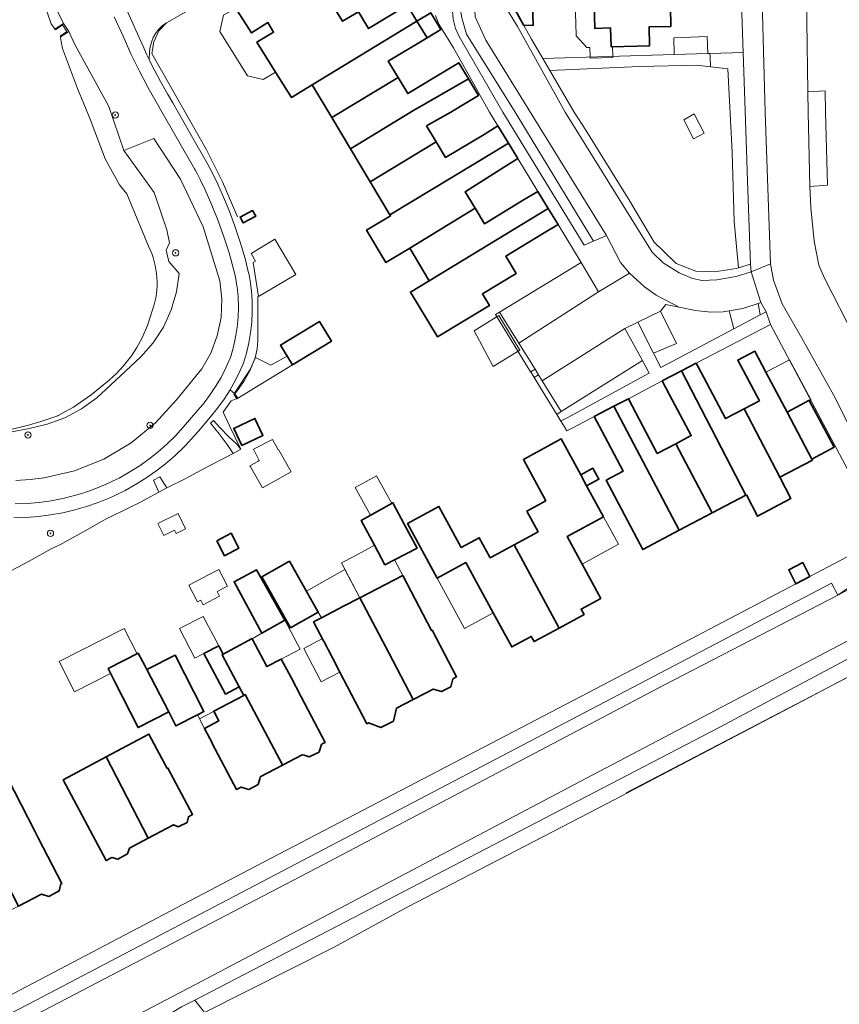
# Model space of a CAD drawing. Extents: x 147051 to 149075, y 463071 to 465537.
# Tile 72 of 229: x 147735 to 147840, y 463885 to 464012. Entities that reach past the tile are written whole.
import ezdxf

# ---------------------------------------------------------------- set-up
doc = ezdxf.new("R2010")
doc.units = 0
doc.header["$LTSCALE"] = 0.5
doc.layers.get('0').update_dxf_attribs({"linetype": 'CONTINUOUS'})
for name, color, linetype, lineweight in [('B-PV-GR-BEPLANTING_CULTUUR_HEESTERS-GV', 252, 'CONTINUOUS', 18), ('B-PV-GR-BOOM-S', 252, 'CONTINUOUS', 25), ('B-PV-GR-GRAS-GV', 252, 'CONTINUOUS', 13), ('B-PV-GR-GROENVOORZIENING-GV', 252, 'CONTINUOUS', 18), ('B-PV-IE-TERREINAFSCHEIDING_KUNSTMATIG_HEKWERK-G', 252, 'CONTINUOUS', 18), ('B-PV-IE-TERREINAFSCHEIDING_KUNSTMATIG_MUUR-G', 252, 'CONTINUOUS', 18), ('B-PV-OG-BEBOUWING-GV', 6, 'CONTINUOUS', 35), ('B-PV-OG-BEBOUWING_LUIFEL-GV', 6, 'CONTINUOUS', 18), ('B-PV-OG-TERREIN_BEGROEID-GV', 252, 'CONTINUOUS', 18), ('B-PV-OG-TERREIN_ERF-GV', 252, 'CONTINUOUS', 18), ('B-PV-OG-WATER_SLOOT-GV', 252, 'CONTINUOUS', 18), ('B-PV-VH-GESLOTENVERHARDING_ASFALT-GV', 252, 'CONTINUOUS', 18), ('B-PV-VH-GESLOTENVERHARDING_BETON-GV', 252, 'CONTINUOUS', 18), ('B-PV-VH-ONVERHARD_ZAND-GV', 252, 'CONTINUOUS', 18), ('B-PV-VH-OPENVERHARDING-GV', 252, 'CONTINUOUS', 18), ('B-PV-VH-OPENVERHARDING_BETONSTRAATSTEEN-GV', 252, 'CONTINUOUS', 18), ('B-PV-VH-OPENVERHARDING_TEGEL-GV', 252, 'CONTINUOUS', 18)]:
    doc.layers.add(name, color=color, linetype=linetype, lineweight=lineweight)
doc.styles.add('NLCS-ISO', font='NLCS-ISO.ttf')

# ---------------------------------------------------------------- blocks, each defined once
blk = doc.blocks.new('SGR-BOOM_GBKN-SO')
at = {"linetype": 'ByBlock', "lineweight": 18}
h = blk.add_hatch(color=0, dxfattribs=at)
h.dxf.hatch_style = 1
edge = h.paths.add_edge_path()
edge.add_arc((0, 0), 0.25, 0, 360)
at = {"color": 0, "linetype": 'ByBlock', "lineweight": 18}
for radius in [2, 0.25]:
    blk.add_circle((0, 0), radius, dxfattribs=at)
at = {"color": 0, "linetype": 'ByBlock', "lineweight": 18, "style": 'NLCS-ISO'}
blk.add_attdef('SOORT', (2.5, 0), '', height=1.5, dxfattribs=at)

msp = doc.modelspace()

# ---------------------------------------------------------------- linework, layer by layer
at = {"layer": 'B-PV-GR-BEPLANTING_CULTUUR_HEESTERS-GV', "flags": 128}
for points in [[(147823.557, 464007.164), (147823.541, 464007.565), (147823.271, 464007.557), (147818.971, 464007.43), (147802.074, 464006.929), (147802.975, 464005.385), (147814.482, 464005.903), (147821.91, 464006.064), (147823.61, 464005.851)], [(147823.541, 464007.565), (147823.557, 464007.164), (147823.61, 464005.851), (147825.847, 464005.571), (147826.405, 463994.899), (147826.666, 463985.988), (147827.203, 463980.013), (147828.76, 463980.489), (147828.351, 463992.412), (147828.298, 463993.951), (147827.825, 464007.692)], [(147817.181, 463974.467), (147819.262, 463970.305), (147816.306, 463969.069), (147817.247, 463967.214), (147826.63, 463972.171), (147826.014, 463974.479), (147825.256, 463974.353), (147823.681, 463974.336), (147821.682, 463974.545), (147819.584, 463974.981), (147817.86, 463975.289)], [(147830.757, 463974.352), (147830.087, 463975.556), (147829.761, 463975.445), (147830.018, 463973.961)], [(147804.395, 463960.322), (147804.44, 463960.346), (147805.197, 463960.757), (147815.744, 463966.471), (147814.876, 463968.126), (147804.445, 463961.548), (147803.865, 463961.188)]]:
    msp.add_lwpolyline(points, close=True, dxfattribs=at)
at = {"layer": 'B-PV-GR-GRAS-GV', "flags": 128}
msp.add_lwpolyline([(147893.903, 463954.949), (147886.179, 463950.975), (147860.906, 463937.799), (147833.865, 463923.52), (147810.347, 463911.186), (147784.649, 463897.844), (147775.202, 463892.671), (147758.622, 463884.308), (147759.259, 463883.487), (147765.894, 463876.685), (147771.754, 463869.391), (147814.303, 463813.515), (147815.95, 463814.378), (147900.712, 463858.791), (147950.344, 463884.796), (147967.98, 463894.037), (147948.334, 463928.77), (147947.706, 463928.444), (147932.143, 463920.35), (147922.412, 463915.105), (147921.179, 463917.274), (147907.354, 463941.59), (147898.443, 463957.285)], close=True, dxfattribs=at)
at = {"layer": 'B-PV-GR-GROENVOORZIENING-GV', "flags": 128}
for points in [[(147739.174, 464014.104), (147740.474, 464011.418), (147741.165, 464010.387), (147741.992, 464008.628), (147744.56, 464003.962), (147746.329, 464000.759), (147748.259, 463995.089), (147752.098, 463996.625), (147755.535, 463991.389), (147758.42, 463985.29), (147760.588, 463978.341), (147760.845, 463976.017), (147760.735, 463973.638), (147760.249, 463971.291), (147759.404, 463969.065), (147758.245, 463967.035), (147754.995, 463963.047), (147752.33, 463960.081), (147749.193, 463957.508), (147745.678, 463955.433), (147741.91, 463953.93), (147738.025, 463953.03), (147736.202, 463952.798), (147734.365, 463952.683)], [(147734.3, 463949.669), (147735.844, 463949.727), (147737.382, 463949.866), (147738.911, 463950.084), (147740.426, 463950.38), (147741.925, 463950.755), (147742.984, 463951.079), (147743.21, 463951.135), (147743.602, 463951.28), (147744.853, 463951.735), (147745.004, 463951.799), (147745.072, 463951.824), (147745.178, 463951.872), (147746.275, 463952.337), (147746.89, 463952.64), (147747.627, 463953.003), (147748.947, 463953.741), (147750.226, 463954.549), (147751.461, 463955.423), (147752.647, 463956.361), (147753.783, 463957.36), (147754.864, 463958.418), (147756.173, 463959.881), (147756.435, 463960.174), (147758.025, 463962.02), (147758.432, 463962.512), (147759.265, 463963.608), (147760.033, 463964.752), (147760.734, 463965.937), (147761.364, 463967.162), (147761.922, 463968.421), (147761.98, 463968.6), (147762.332, 463969.846), (147762.607, 463971.111), (147762.804, 463972.391), (147762.921, 463973.681), (147762.958, 463974.975), (147762.915, 463976.269), (147762.793, 463977.558), (147762.774, 463977.675), (147762.591, 463978.837), (147762.343, 463979.838), (147761.763, 463981.929), (147761.107, 463983.998), (147760.375, 463986.04), (147759.568, 463988.055), (147758.688, 463990.038), (147758.089, 463991.278), (147757.645, 463992.146), (147757.404, 463992.618), (147757.343, 463992.724), (147752.967, 464000.363), (147752.743, 464000.753), (147751.379, 464003.125), (147750.249, 464005.273), (147749.161, 464007.526), (147748.138, 464009.804), (147747.019, 464012.261)]]:
    msp.add_lwpolyline(points, dxfattribs=at)
msp.add_lwpolyline([(147739.396, 464010.696), (147740.474, 464011.418), (147739.174, 464014.104), (147739.095, 464014.249), (147738.042, 464013.846), (147738.887, 464011.366), (147739.452, 464010.612)], close=True, dxfattribs=at)
at = {"layer": 'B-PV-IE-TERREINAFSCHEIDING_KUNSTMATIG_HEKWERK-G', "flags": 128}
for points in [[(147753.708, 464011.516), (147752.723, 464010.49), (147752.096, 464009.053), (147751.821, 464007.537)], [(147751.821, 464007.537), (147753.972, 464003.777), (147756.7, 463999.054), (147758.82, 463995.276), (147760.916, 463991.052)], [(147760.916, 463991.052), (147762.846, 463986.548)], [(147765.466, 463976.344), (147765.463, 463974.764), (147765.469, 463970.654), (147765.371, 463969.591), (147765.132, 463968.438), (147764.416, 463966.761), (147763.678, 463965.408), (147763.11, 463964.616), (147762.518, 463963.803)], [(147763.294, 463956.692), (147761.813, 463959.707), (147760.999, 463961.463), (147762.054, 463962.912), (147762.904, 463963.253), (147762.518, 463963.803)], [(147753.772, 463951.726), (147756.199, 463952.952), (147758.482, 463954.179), (147762.275, 463956.164)], [(147762.275, 463956.164), (147763.294, 463956.692)], [(147894.278, 463955.129), (147890.51, 463953.153), (147863.875, 463939.233), (147843.498, 463928.566), (147812.792, 463912.533)], [(147750.292, 463949.879), (147752.719, 463951.182)], [(147752.719, 463951.182), (147753.772, 463951.726)], [(147747.876, 463948.681), (147748.899, 463949.174), (147750.292, 463949.879)], [(147740.018, 463944.417), (147741.648, 463945.299)], [(147732.338, 463940.338), (147735.996, 463942.279), (147738.915, 463943.886), (147740.018, 463944.417)]]:
    msp.add_lwpolyline(points, dxfattribs=at)
at = {"layer": 'B-PV-IE-TERREINAFSCHEIDING_KUNSTMATIG_MUUR-G', "flags": 128}
msp.add_lwpolyline([(147787.866, 464031.083), (147782.296, 464027.898), (147774.244, 464023.287), (147769.431, 464020.56), (147762.585, 464016.609), (147753.708, 464011.516)], dxfattribs=at)
msp.add_lwpolyline([(147757.688, 463922.555), (147758.6, 463920.834)], close=True, dxfattribs=at)
at = {"layer": 'B-PV-OG-BEBOUWING-GV', "flags": 128}
for points in [[(147784.663, 464013.756), (147779.69, 464010.754), (147778.38, 464012.924), (147776.358, 464011.703), (147774.505, 464014.723), (147772.898, 464013.734), (147772.266, 464014.738), (147773.391, 464015.49), (147770.465, 464020.311), (147761.667, 464014.933), (147764.633, 464010.192), (147766.723, 464011.537), (147767.474, 464010.292), (147765.345, 464009.027), (147767.75, 464005.167), (147769.775, 464001.916), (147772.427, 464003.537), (147785.888, 464011.726)], [(147808.629, 464015.582), (147808.753, 464010.782), (147810.792, 464010.835), (147810.854, 464008.416), (147815.793, 464008.544), (147815.73, 464010.963), (147818.54, 464011.036), (147818.474, 464013.572), (147824.512, 464013.727), (147826.456, 464013.777), (147826.397, 464016.041)], [(147799.644, 464011.155), (147800.842, 464011.193), (147800.703, 464015.546), (147797.632, 464015.506), (147797.66, 464014.918), (147798.095, 464013.948)], [(147788.982, 464010.632), (147787.67, 464012.803), (147785.888, 464011.726), (147787.2, 464009.555)], [(147772.427, 464003.537), (147774.965, 463999.327), (147783.489, 464004.458), (147782.226, 464006.551), (147787.2, 464009.555), (147785.888, 464011.726)], [(147774.965, 463999.327), (147777.355, 463995.324), (147785.362, 464000.206), (147792.52, 464004.293), (147791.272, 464006.362), (147789.79, 464005.467), (147784.726, 464002.409), (147783.489, 464004.458)], [(147787.14, 463998.245), (147790.238, 464000), (147792.328, 464001.262), (147793.81, 464002.157), (147792.52, 464004.293), (147785.362, 464000.206), (147777.355, 463995.324), (147779.886, 463991.085), (147788.365, 463996.21)], [(147797.651, 463996.049), (147796.299, 463998.263), (147794.535, 463997.159), (147789.571, 463994.207), (147788.365, 463996.21), (147779.886, 463991.085), (147782.435, 463986.814), (147795.896, 463994.984)], [(147784.981, 463982.551), (147793.374, 463987.682), (147792.101, 463989.793), (147797.141, 463992.995), (147798.871, 463994.051), (147797.651, 463996.049), (147795.896, 463994.984), (147782.435, 463986.814), (147782.515, 463986.68), (147779.435, 463984.841), (147781.901, 463980.712)], [(147801.441, 463989.84), (147799.697, 463988.806), (147794.582, 463985.679), (147793.374, 463987.682), (147784.981, 463982.551), (147787.482, 463978.361), (147802.774, 463987.656)], [(147764.784, 463987.393), (147763.189, 463986.542), (147763.587, 463985.797), (147765.182, 463986.648)], [(147802.249, 463984.499), (147804.05, 463985.566), (147802.774, 463987.656), (147787.482, 463978.361), (147785.071, 463976.905), (147788.545, 463971.155), (147795.221, 463975.189), (147794.326, 463976.669), (147798.649, 463979.281), (147797.302, 463981.51)], [(147769.903, 463967.549), (147774.904, 463970.602), (147773.364, 463973.126), (147768.362, 463970.074)], [(147832.542, 463953.119), (147836.707, 463955.319), (147836.64, 463955.446), (147833.455, 463961.475), (147830.75, 463966.595), (147829.311, 463969.32), (147827.131, 463968.169), (147829.898, 463962.932), (147827.952, 463961.904)], [(147832.542, 463953.119), (147827.952, 463961.904), (147825.552, 463960.636), (147822.715, 463966.009), (147821.79, 463967.761), (147819.877, 463966.761), (147828.179, 463950.814), (147828.236, 463950.844), (147829.642, 463948.086), (147833.936, 463950.354)], [(147823.829, 463948.516), (147828.179, 463950.814), (147819.877, 463966.761), (147817.429, 463965.481), (147818.364, 463963.711), (147821.136, 463958.464), (147819.15, 463957.415)], [(147819.613, 463946.289), (147823.829, 463948.516), (147819.15, 463957.415), (147816.783, 463956.164), (147814.035, 463961.366), (147813.067, 463963.199), (147811.213, 463962.229)], [(147836.243, 463962.948), (147833.455, 463961.475), (147836.64, 463955.446), (147839.497, 463956.955), (147836.312, 463962.984)], [(147808.677, 463960.903), (147809.655, 463959.052), (147812.394, 463953.867), (147810.21, 463952.714), (147814.914, 463943.807), (147819.613, 463946.289), (147811.213, 463962.229)], [(147763.407, 463957.184), (147766.123, 463958.477), (147765.083, 463960.661), (147762.367, 463959.369)], [(147798.407, 463944.438), (147804.163, 463933.723), (147807.38, 463935.469), (147807.002, 463936.166), (147809.522, 463937.533), (147807.114, 463941.95), (147805.19, 463945.479), (147809.389, 463947.768), (147809.865, 463948.027), (147807.708, 463952.001), (147806.94, 463953.417), (147804.44, 463958.023), (147803.964, 463957.764), (147799.579, 463955.384), (147802.46, 463950.075), (147800.033, 463948.758), (147801.474, 463946.102)], [(147806.94, 463953.417), (147807.708, 463952.001), (147809.277, 463952.852), (147808.508, 463954.268)], [(147784.313, 463946.968), (147782.813, 463949.819), (147778.757, 463947.567), (147780.469, 463944.357), (147781.797, 463941.866), (147783.022, 463942.503), (147785.919, 463944.008)], [(147784.684, 463947.169), (147788.5, 463940.138), (147792.2, 463942.146), (147795.703, 463935.691), (147798.086, 463931.298), (147800.58, 463932.651), (147800.946, 463931.978), (147804.163, 463933.723), (147798.407, 463944.438), (147795.311, 463942.758), (147793.913, 463945.335), (147791.585, 463944.072), (147788.717, 463949.358)], [(147760.177, 463944.929), (147761.182, 463943.02), (147763.031, 463943.994), (147762.026, 463945.903)], [(147773.221, 463935.773), (147769.523, 463942.303), (147765.962, 463940.287), (147769.661, 463933.756)], [(147768.92, 463934.726), (147765.283, 463941.227), (147762.413, 463939.684), (147765.976, 463933.057)], [(147836.378, 463940.337), (147835.471, 463942.128), (147833.667, 463941.214), (147834.588, 463939.398)], [(147782.274, 463930.528), (147785.413, 463924.537), (147786.927, 463925.329), (147787.977, 463925.878), (147789.067, 463925.571), (147790.245, 463926.151), (147790.495, 463927.195), (147790.996, 463927.457), (147787.862, 463933.45), (147787.776, 463933.405), (147784.077, 463940.484), (147778.562, 463937.614)], [(147773.979, 463931.933), (147775.035, 463929.913), (147776.011, 463928.047), (147779.471, 463921.429), (147779.696, 463921.547), (147781.273, 463920.931), (147782.87, 463921.767), (147783.264, 463923.413), (147785.413, 463924.537), (147782.274, 463930.528), (147778.562, 463937.614), (147776.475, 463936.523), (147773.738, 463935.092), (147772.63, 463934.513), (147773.91, 463932.065)], [(147764.731, 463932.363), (147761.007, 463930.371), (147760.96, 463930.346), (147760.86, 463930.293), (147763.074, 463926.153), (147763.651, 463925.074), (147763.851, 463925.18), (147768.637, 463916.129), (147768.645, 463916.114), (147771.158, 463917.451), (147771.407, 463917.371), (147771.928, 463917.201), (147772.059, 463917.158), (147772.778, 463917.514), (147773.335, 463917.789), (147773.348, 463917.832), (147773.648, 463918.778), (147773.74, 463918.826), (147774.132, 463919.034), (147771.036, 463924.89), (147769.689, 463927.437), (147768.467, 463929.748), (147766.628, 463928.776), (147764.736, 463932.354)], [(147761.313, 463925.219), (147763.074, 463926.153), (147760.86, 463930.293), (147760.96, 463930.346), (147761.007, 463930.371), (147760.584, 463931.169), (147760.435, 463931.452), (147758.527, 463930.47)], [(147750.105, 463930.505), (147746.218, 463928.524), (147747.083, 463926.826), (147750.084, 463920.943), (147754.017, 463922.948), (147751.185, 463928.386), (147750.97, 463928.808)], [(147757.688, 463922.555), (147758.535, 463922.988), (147754.834, 463930.247), (147751.185, 463928.386), (147754.017, 463922.948), (147754.933, 463921.151)], [(147768.645, 463916.114), (147768.637, 463916.129), (147763.851, 463925.18), (147763.651, 463925.074), (147759.807, 463923.041), (147760.455, 463921.819), (147758.6, 463920.834), (147759.626, 463918.9), (147759.591, 463918.881), (147762.721, 463912.98), (147763.303, 463913.29), (147763.986, 463913.074), (147764.287, 463912.979), (147765.485, 463913.627), (147765.702, 463914.345), (147765.776, 463914.588)], [(147756.373, 463908.745), (147756.549, 463909.481), (147757.085, 463909.766), (147753.911, 463915.732), (147753.814, 463915.68), (147751.465, 463920.094), (147745.978, 463917.171), (147751.366, 463906.724), (147752.979, 463907.582), (147754.619, 463908.454), (147755.238, 463908.188)], [(147751.366, 463906.724), (147745.978, 463917.171), (147740.46, 463914.231), (147745.952, 463903.843), (147746.694, 463904.237), (147747.452, 463904.021), (147748.732, 463904.702), (147748.982, 463905.451), (147749.527, 463905.74)], [(147737.651, 463899.52), (147738.588, 463899.24), (147739.951, 463899.937), (147740.166, 463900.835), (147740.294, 463900.901), (147737.3, 463906.699), (147736.817, 463907.635), (147733.329, 463914.389), (147727.514, 463911.387), (147727.758, 463910.913), (147729.18, 463908.159), (147729.975, 463906.62), (147730.103, 463906.371), (147730.28, 463906.462), (147734.688, 463898.006), (147736.598, 463898.969)]]:
    msp.add_lwpolyline(points, close=True, dxfattribs=at)
at = {"layer": 'B-PV-OG-BEBOUWING_LUIFEL-GV', "flags": 128}
for points in [[(147806.199, 464015.519), (147806.343, 464009.967), (147806.346, 464009.842), (147807.739, 464008.335), (147808.114, 464008.345), (147808.146, 464007.109), (147808.15, 464006.953), (147811.085, 464007.028), (147811.081, 464007.196), (147811.049, 464008.421), (147810.854, 464008.416), (147810.792, 464010.835), (147808.753, 464010.782), (147808.629, 464015.582), (147808.618, 464016.017), (147806.188, 464015.954)], [(147761.053, 464012.5), (147760.563, 464010.397), (147764.126, 464004.678), (147766.164, 464004.224), (147767.75, 464005.167), (147765.345, 464009.027), (147767.474, 464010.292), (147766.723, 464011.537), (147764.633, 464010.192), (147762.639, 464013.379)], [(147818.971, 464007.43), (147823.271, 464007.557), (147823.194, 464009.723), (147818.894, 464009.569)], [(147765.555, 463976.322), (147770.347, 463979.158), (147767.645, 463983.682), (147764.595, 463981.861), (147765.176, 463980.889), (147764.845, 463980.691)], [(147793.262, 463971.931), (147795.678, 463967.344), (147799.101, 463969.452), (147796.404, 463973.896)], [(147769.226, 463968.658), (147767.124, 463967.519), (147765.179, 463968.508), (147764.479, 463966.97), (147762.395, 463963.782), (147762.758, 463963.187), (147769.903, 463967.549)], [(147836.312, 463962.984), (147836.495, 463963.081), (147833.79, 463968.201), (147830.75, 463966.595), (147833.455, 463961.475)], [(147769.733, 463953.816), (147768.122, 463956.649), (147768.076, 463956.623), (147767.355, 463957.959), (147764.891, 463956.723), (147765.637, 463955.236), (147765.476, 463955.145), (147764.446, 463954.559), (147764.509, 463954.443), (147766.055, 463951.725)], [(147777.976, 463951.774), (147779.945, 463948.227), (147782.679, 463949.745), (147780.72, 463953.297)], [(147752.621, 463947.165), (147753.387, 463945.618), (147754.742, 463946.289), (147754.946, 463945.878), (147756.176, 463946.487), (147755.206, 463948.445)], [(147811.311, 463944.227), (147811.786, 463944.485), (147809.865, 463948.027), (147809.389, 463947.768), (147805.19, 463945.479), (147807.114, 463941.95)], [(147781.797, 463941.866), (147780.469, 463944.357), (147777.949, 463943.014), (147776.217, 463942.09), (147778.562, 463937.614), (147784.077, 463940.484), (147783.022, 463942.503)], [(147758.117, 463937.317), (147758.424, 463936.73), (147760.538, 463937.835), (147760.231, 463938.422), (147761.56, 463939.117), (147760.446, 463941.249), (147759.117, 463940.554), (147756.6, 463939.239), (147757.714, 463937.107)], [(147771.696, 463938.467), (147773.221, 463935.773), (147773.631, 463935.048), (147778.562, 463937.614), (147776.646, 463941.27)], [(147792.002, 463933.683), (147795.703, 463935.691), (147792.2, 463942.146), (147788.5, 463940.138)], [(147758.363, 463930.385), (147758.527, 463930.47), (147760.435, 463931.452), (147758.438, 463935.224), (147755.407, 463933.663), (147757.361, 463929.869)], [(147764.736, 463932.354), (147766.628, 463928.776), (147768.467, 463929.748), (147770.878, 463931.022), (147768.92, 463934.726), (147765.976, 463933.057)], [(147746.218, 463928.524), (147749.938, 463930.42), (147748.28, 463933.673), (147739.932, 463929.419), (147741.922, 463925.513), (147746.55, 463927.872)], [(147775.035, 463929.913), (147773.75, 463932.371), (147771.354, 463931.118), (147773.615, 463926.794), (147776.011, 463928.047)], [(147759.672, 463922.971), (147757.944, 463922.071), (147758.6, 463920.834), (147760.455, 463921.819), (147759.807, 463923.041)]]:
    msp.add_lwpolyline(points, close=True, dxfattribs=at)
at = {"layer": 'B-PV-OG-TERREIN_BEGROEID-GV', "flags": 128}
for points in [[(147731.666, 463958.533), (147736.073, 463959.376), (147738.403, 463959.904), (147740.674, 463960.746), (147742.821, 463961.889), (147744.788, 463963.301), (147746.528, 463964.939), (147750.434, 463968.576), (147752.007, 463970.368), (147753.326, 463972.4), (147754.34, 463974.615), (147755.018, 463976.941), (147755.348, 463979.304), (147754.018, 463980.82), (147753.682, 463982.287), (147754.117, 463983.214), (147753.752, 463984.905), (147752.155, 463989.693), (147748.259, 463995.089), (147746.329, 464000.759), (147744.56, 464003.962), (147741.992, 464008.628), (147741.165, 464010.387), (147740.998, 464010.276), (147740.106, 464009.699), (147740.126, 464009.572), (147740.344, 464008.206), (147742.279, 464003.058), (147743.934, 463999.132), (147745.841, 463994.009), (147747.666, 463990.69), (147748.614, 463989.524), (147751.404, 463982.814)], [(147734.365, 463952.683), (147736.202, 463952.798), (147738.025, 463953.03), (147741.91, 463953.93), (147745.678, 463955.433), (147749.193, 463957.508), (147752.33, 463960.081), (147754.995, 463963.047), (147758.245, 463967.035), (147759.404, 463969.065), (147760.249, 463971.291), (147760.735, 463973.638), (147760.845, 463976.017), (147760.588, 463978.341), (147758.42, 463985.29), (147755.535, 463991.389), (147752.098, 463996.625), (147748.259, 463995.089), (147752.155, 463989.693), (147753.752, 463984.905), (147754.117, 463983.214), (147753.682, 463982.287), (147754.018, 463980.82), (147755.348, 463979.304), (147755.018, 463976.941), (147754.34, 463974.615), (147753.326, 463972.4), (147752.007, 463970.368), (147750.434, 463968.576), (147746.528, 463964.939), (147744.788, 463963.301), (147742.821, 463961.889), (147740.674, 463960.746), (147738.403, 463959.904), (147736.073, 463959.376), (147731.666, 463958.533)], [(147751.942, 463974.603), (147751.94, 463974.6), (147751.297, 463972.594), (147750.606, 463971.036), (147749.922, 463969.797), (147749.212, 463968.712), (147748.197, 463967.412), (147747.294, 463966.455), (147746.368, 463965.584), (147744.048, 463963.679), (147741.763, 463962.125), (147739.824, 463961.019), (147739.754, 463960.989)], [(147732.338, 463940.338), (147735.996, 463942.279), (147738.915, 463943.886), (147740.018, 463944.417), (147741.648, 463945.299), (147743.351, 463946.267), (147745.985, 463947.773), (147747.876, 463948.681), (147748.899, 463949.174), (147750.292, 463949.879), (147752.719, 463951.182), (147752.052, 463952.736), (147752.881, 463953.178), (147753.772, 463951.726), (147756.199, 463952.952), (147758.482, 463954.179), (147762.275, 463956.164), (147761.505, 463957.322), (147760.502, 463958.671), (147759.375, 463960.062), (147759.784, 463960.386), (147760.594, 463959.489), (147761.718, 463958.311), (147762.722, 463957.381), (147763.294, 463956.692), (147761.813, 463959.707), (147760.999, 463961.463), (147762.054, 463962.912), (147762.904, 463963.253), (147762.518, 463963.803), (147761.884, 463964.323), (147761.121, 463963.123), (147760.291, 463961.968), (147759.398, 463960.861), (147757.784, 463958.988), (147756.113, 463957.148), (147755.91, 463956.941), (147754.781, 463955.861), (147753.598, 463954.839), (147752.365, 463953.879), (147751.084, 463952.984), (147749.759, 463952.156), (147748.394, 463951.396), (147746.991, 463950.707), (147746.428, 463950.457), (147744.958, 463949.867), (147743.46, 463949.351), (147741.938, 463948.911), (147740.396, 463948.549), (147738.838, 463948.265), (147737.267, 463948.06), (147735.688, 463947.935), (147734.105, 463947.89)]]:
    msp.add_lwpolyline(points, dxfattribs=at)
for points in [[(147821.91, 464006.064), (147814.482, 464005.903), (147802.975, 464005.385), (147806.117, 464000), (147807.589, 463997.697), (147813.247, 463988.591), (147816.397, 463983.324), (147817.567, 463982.143), (147819.21, 463980.56), (147821.73, 463979.572), (147824.13, 463979.511), (147826.907, 463979.922), (147827.203, 463980.013), (147826.666, 463985.988), (147826.405, 463994.899), (147825.847, 464005.571), (147823.61, 464005.851)], [(147820.209, 463999.025), (147821.534, 463999.786), (147822.787, 463997.302), (147821.432, 463996.601)], [(147893.903, 463954.949), (147895.385, 463956.1), (147896.05, 463957.473), (147896.274, 463959.061), (147824.732, 463920.961), (147757.349, 463885.908), (147758.622, 463884.308), (147775.202, 463892.671), (147784.649, 463897.844), (147810.347, 463911.186), (147833.865, 463923.52), (147860.906, 463937.799), (147886.179, 463950.975)]]:
    msp.add_lwpolyline(points, close=True, dxfattribs=at)
at = {"layer": 'B-PV-OG-TERREIN_BEGROEID-GV'}
for points in [[(147751.404, 463982.814, -0.1985158), (147751.942, 463974.603)], [(147739.754, 463960.989, -0.0437964), (147731.446, 463958.785)]]:
    msp.add_lwpolyline(points, format="xyb", dxfattribs=at)
at = {"layer": 'B-PV-OG-TERREIN_ERF-GV', "flags": 128}
for points in [[(147800.703, 464015.546), (147800.842, 464011.193), (147799.644, 464011.155), (147800.622, 464009.417), (147802.074, 464006.929), (147818.971, 464007.43), (147823.271, 464007.557), (147823.541, 464007.565), (147827.825, 464007.692), (147826.772, 464038.202)], [(147762.585, 464016.609), (147753.708, 464011.516), (147753.22, 464011.163), (147753.127, 464011.081), (147752.693, 464010.636), (147752.32, 464010.138), (147752.013, 464009.597), (147751.779, 464009.022), (147751.62, 464008.421), (147751.54, 464007.804), (147751.479, 464006.792), (147751.832, 464006.046), (147752.943, 464003.977), (147753.868, 464002.368), (147754.523, 464001.229), (147757.459, 463996.092), (147758.959, 463993.467), (147759.565, 463992.339), (147760.308, 463990.753), (147760.928, 463989.388), (147761.763, 463987.385), (147762.524, 463985.353), (147763.209, 463983.293), (147763.818, 463981.21), (147764.196, 463979.715), (147764.35, 463979.106), (147764.479, 463978.363), (147764.648, 463977.033), (147764.684, 463976.493), (147764.737, 463975.694), (147764.746, 463974.353), (147764.675, 463973.014), (147764.524, 463971.681), (147764.295, 463970.359), (147763.986, 463969.054), (147763.601, 463967.769), (147763.202, 463966.842), (147762.579, 463965.564), (147761.884, 463964.323), (147762.518, 463963.803), (147762.904, 463963.253), (147762.054, 463962.912), (147760.999, 463961.463), (147761.813, 463959.707), (147763.294, 463956.692), (147762.275, 463956.164), (147758.482, 463954.179), (147756.199, 463952.952), (147753.772, 463951.726), (147752.719, 463951.182), (147750.292, 463949.879), (147748.899, 463949.174), (147747.876, 463948.681), (147745.985, 463947.773), (147743.351, 463946.267), (147741.648, 463945.299), (147740.018, 463944.417), (147738.915, 463943.886), (147735.996, 463942.279), (147732.338, 463940.338)], [(147818.474, 464013.572), (147818.54, 464011.036), (147815.73, 464010.963), (147815.793, 464008.544), (147810.854, 464008.416), (147810.792, 464010.835), (147808.753, 464010.782), (147808.629, 464015.582)], [(147844.485, 463948.026), (147831.324, 463972.749), (147821.79, 463967.761), (147822.715, 463966.009), (147825.552, 463960.636), (147827.952, 463961.904), (147829.898, 463962.932), (147827.131, 463968.169), (147829.311, 463969.32), (147830.75, 463966.595), (147833.455, 463961.475), (147836.243, 463962.948), (147836.312, 463962.984), (147839.497, 463956.955), (147836.64, 463955.446), (147836.707, 463955.319), (147832.542, 463953.119), (147833.936, 463950.354), (147829.642, 463948.086), (147828.236, 463950.844), (147828.179, 463950.814), (147823.829, 463948.516), (147819.613, 463946.289), (147814.914, 463943.807), (147810.21, 463952.714), (147812.394, 463953.867), (147809.655, 463959.052), (147808.677, 463960.903), (147805.835, 463959.416), (147805.168, 463959.06), (147804.841, 463959.594), (147804.395, 463960.322), (147803.865, 463961.188), (147800.964, 463965.921), (147800.517, 463966.65), (147800.508, 463966.665), (147795.992, 463974.034), (147796.529, 463974.316), (147807.01, 463980.716), (147804.05, 463985.566), (147802.249, 463984.499), (147797.302, 463981.51), (147798.649, 463979.281), (147794.326, 463976.669), (147795.221, 463975.189), (147788.545, 463971.155), (147785.071, 463976.905), (147787.482, 463978.361), (147784.981, 463982.551), (147781.901, 463980.712), (147779.435, 463984.841), (147782.515, 463986.68), (147782.435, 463986.814), (147779.886, 463991.085), (147777.355, 463995.324), (147774.965, 463999.327), (147772.427, 464003.537), (147769.775, 464001.916), (147767.75, 464005.167), (147765.345, 464009.027), (147767.474, 464010.292), (147766.723, 464011.537), (147764.633, 464010.192), (147761.667, 464014.933)], [(147774.505, 464014.723), (147776.358, 464011.703), (147778.38, 464012.924), (147779.69, 464010.754), (147784.663, 464013.756), (147785.888, 464011.726), (147787.67, 464012.803), (147788.982, 464010.632), (147787.2, 464009.555), (147782.226, 464006.551), (147783.489, 464004.458), (147784.726, 464002.409), (147789.79, 464005.467), (147791.272, 464006.362), (147792.52, 464004.293), (147793.81, 464002.157), (147792.328, 464001.262), (147790.238, 464000), (147787.14, 463998.245), (147788.365, 463996.21), (147789.571, 463994.207), (147794.535, 463997.159), (147796.299, 463998.263), (147795.239, 464000), (147790.59, 464008.278), (147788.733, 464011.329), (147788.28, 464012.429)], [(147730.681, 463885.023), (147764.291, 463902.644), (147799.355, 463920.933), (147819.23, 463931.341), (147834.588, 463939.398), (147833.667, 463941.214), (147835.471, 463942.128), (147836.378, 463940.337), (147843.466, 463944.055)], [(147729.408, 463763.314), (147761.565, 463780.147), (147774.168, 463786.26), (147778.938, 463789.32), (147817.087, 463809.051), (147813.814, 463813.259), (147814.303, 463813.515), (147771.754, 463869.391), (147765.894, 463876.685), (147759.259, 463883.487), (147758.622, 463884.308), (147757.349, 463885.908), (147755.658, 463885.029), (147753.326, 463883.639), (147742.249, 463877.99), (147691.646, 463851.573)]]:
    msp.add_lwpolyline(points, dxfattribs=at)
for points in [[(147793.374, 463987.682), (147794.582, 463985.679), (147799.697, 463988.806), (147801.441, 463989.84), (147798.871, 463994.051), (147797.141, 463992.995), (147792.101, 463989.793)], [(147764.784, 463987.393), (147765.182, 463986.648), (147763.587, 463985.797), (147763.189, 463986.542)], [(147769.903, 463967.549), (147768.362, 463970.074), (147773.364, 463973.126), (147774.904, 463970.602)], [(147816.783, 463956.164), (147819.15, 463957.415), (147821.136, 463958.464), (147818.364, 463963.711), (147817.429, 463965.481), (147813.067, 463963.199), (147814.035, 463961.366)], [(147763.407, 463957.184), (147762.367, 463959.369), (147765.083, 463960.661), (147766.123, 463958.477)], [(147784.684, 463947.169), (147788.717, 463949.358), (147791.585, 463944.072), (147793.913, 463945.335), (147795.311, 463942.758), (147798.407, 463944.438), (147801.474, 463946.102), (147800.033, 463948.758), (147802.46, 463950.075), (147799.579, 463955.384), (147803.964, 463957.764), (147804.44, 463958.023), (147806.94, 463953.417), (147808.508, 463954.268), (147809.277, 463952.852), (147807.708, 463952.001), (147809.865, 463948.027), (147809.389, 463947.768), (147805.19, 463945.479), (147807.114, 463941.95), (147809.522, 463937.533), (147807.002, 463936.166), (147807.38, 463935.469), (147804.163, 463933.723), (147800.946, 463931.978), (147800.58, 463932.651), (147798.086, 463931.298), (147795.703, 463935.691), (147792.2, 463942.146), (147788.5, 463940.138)], [(147780.469, 463944.357), (147778.757, 463947.567), (147782.813, 463949.819), (147784.313, 463946.968), (147785.919, 463944.008), (147783.022, 463942.503), (147781.797, 463941.866)], [(147773.221, 463935.773), (147769.661, 463933.756), (147765.962, 463940.287), (147769.523, 463942.303)], [(147765.976, 463933.057), (147762.413, 463939.684), (147765.283, 463941.227), (147768.92, 463934.726)], [(147773.979, 463931.933), (147773.91, 463932.065), (147772.63, 463934.513), (147773.738, 463935.092), (147776.475, 463936.523), (147778.562, 463937.614), (147784.077, 463940.484), (147787.776, 463933.405), (147787.862, 463933.45), (147790.996, 463927.457), (147790.495, 463927.195), (147790.245, 463926.151), (147789.067, 463925.571), (147787.977, 463925.878), (147786.927, 463925.329), (147785.413, 463924.537), (147783.264, 463923.413), (147782.87, 463921.767), (147781.273, 463920.931), (147779.696, 463921.547), (147779.471, 463921.429), (147776.011, 463928.047), (147775.035, 463929.913)], [(147766.628, 463928.776), (147768.467, 463929.748), (147769.689, 463927.437), (147771.036, 463924.89), (147774.132, 463919.034), (147773.74, 463918.826), (147773.648, 463918.778), (147773.348, 463917.832), (147773.335, 463917.789), (147772.778, 463917.514), (147772.059, 463917.158), (147771.928, 463917.201), (147771.407, 463917.371), (147771.158, 463917.451), (147768.645, 463916.114), (147765.776, 463914.588), (147765.702, 463914.345), (147765.485, 463913.627), (147764.287, 463912.979), (147763.986, 463913.074), (147763.303, 463913.29), (147762.721, 463912.98), (147759.591, 463918.881), (147759.626, 463918.9), (147758.6, 463920.834), (147760.455, 463921.819), (147759.807, 463923.041), (147763.651, 463925.074), (147763.074, 463926.153), (147761.313, 463925.219), (147758.527, 463930.47), (147760.435, 463931.452), (147760.584, 463931.169), (147761.007, 463930.371), (147764.731, 463932.363), (147764.736, 463932.354)], [(147754.017, 463922.948), (147750.084, 463920.943), (147747.083, 463926.826), (147746.218, 463928.524), (147750.105, 463930.505), (147750.97, 463928.808), (147751.185, 463928.386), (147754.834, 463930.247), (147758.535, 463922.988), (147757.688, 463922.555), (147754.933, 463921.151)], [(147751.366, 463906.724), (147749.527, 463905.74), (147748.982, 463905.451), (147748.732, 463904.702), (147747.452, 463904.021), (147746.694, 463904.237), (147745.952, 463903.843), (147740.46, 463914.231), (147745.978, 463917.171), (147751.465, 463920.094), (147753.814, 463915.68), (147753.911, 463915.732), (147757.085, 463909.766), (147756.549, 463909.481), (147756.373, 463908.745), (147755.238, 463908.188), (147754.619, 463908.454), (147752.979, 463907.582)], [(147734.688, 463898.006), (147732.945, 463897.106), (147732.557, 463895.487), (147730.96, 463894.652), (147729.383, 463895.267), (147728.738, 463894.934), (147725.744, 463900.733), (147725.771, 463900.747), (147724.261, 463903.67), (147729.975, 463906.62), (147729.18, 463908.159), (147727.449, 463907.266), (147726.027, 463910.02), (147727.758, 463910.913), (147727.514, 463911.387), (147733.329, 463914.389), (147736.817, 463907.635), (147737.3, 463906.699), (147740.294, 463900.901), (147740.166, 463900.835), (147739.951, 463899.937), (147738.588, 463899.24), (147737.651, 463899.52), (147736.598, 463898.969)]]:
    msp.add_lwpolyline(points, close=True, dxfattribs=at)
at = {"layer": 'B-PV-OG-WATER_SLOOT-GV', "flags": 128}
for points in [[(147751.404, 463982.814), (147748.614, 463989.524), (147747.666, 463990.69), (147745.841, 463994.009), (147743.934, 463999.132), (147742.279, 464003.058), (147740.344, 464008.206), (147740.126, 464009.572), (147740.106, 464009.699), (147740.05, 464009.782), (147740.933, 464010.374), (147740.364, 464011.223), (147739.452, 464010.612), (147738.887, 464011.366), (147738.042, 464013.846), (147737.082, 464013.479), (147735.735, 464016.931), (147730.784, 464030.804)], [(147739.754, 463960.989), (147739.824, 463961.019), (147741.763, 463962.125), (147744.048, 463963.679), (147746.368, 463965.584), (147747.294, 463966.455), (147748.197, 463967.412), (147749.212, 463968.712), (147749.922, 463969.797), (147750.606, 463971.036), (147751.297, 463972.594), (147751.94, 463974.6), (147751.942, 463974.603)]]:
    msp.add_lwpolyline(points, dxfattribs=at)
at = {"layer": 'B-PV-OG-WATER_SLOOT-GV'}
for points in [[(147751.942, 463974.603, 0.1985158), (147751.404, 463982.814)], [(147731.446, 463958.785, 0.0437964), (147739.754, 463960.989)]]:
    msp.add_lwpolyline(points, format="xyb", dxfattribs=at)
at = {"layer": 'B-PV-VH-GESLOTENVERHARDING_ASFALT-GV', "flags": 128}
for points in [[(147829.947, 464025.318), (147830.634, 464000), (147831.311, 463980.527), (147831.726, 463978.449), (147832.837, 463975.392), (147835.366, 463970.979), (147839.408, 463963.707), (147845.477, 463951.723)], [(147842.167, 463971.046), (147838.253, 463978.668), (147837.535, 463980.347), (147836.925, 463983.451), (147836.52, 463987.779), (147836.383, 463990.481), (147836.165, 464000), (147836.13, 464002.635), (147835.887, 464020.817)], [(147793.368, 464012.266), (147794.754, 464009.288), (147810.251, 463984.154), (147812.06, 463980.694), (147813.204, 463979.338), (147815.146, 463977.578), (147816.641, 463976.495), (147819.584, 463974.981), (147821.682, 463974.545), (147823.681, 463974.336), (147825.256, 463974.353), (147826.014, 463974.479), (147827.783, 463974.773), (147829.761, 463975.445), (147830.087, 463975.556), (147828.856, 463979.513), (147826.928, 463978.897), (147824.45, 463978.459), (147822.55, 463978.393), (147821.326, 463978.624), (147819.579, 463979.357), (147817.535, 463980.643), (147816.116, 463982.025), (147804.95, 464000), (147798.843, 464011.016), (147797.136, 464013.767)], [(147922.692, 463973.473), (147917.439, 463974.337), (147914.088, 463974.228), (147912.487, 463973.985), (147909.234, 463973.376), (147904.602, 463971.922), (147900.642, 463969.916), (147894.813, 463966.837), (147864.525, 463950.832), (147862.946, 463949.989), (147862.855, 463949.957), (147839.963, 463937.969), (147817.707, 463926.447), (147773.895, 463903.348), (147692.29, 463860.773)], [(147732.675, 463874.94), (147758.254, 463888.327), (147806.873, 463913.994), (147896.474, 463961.115), (147905.61, 463965.92), (147909.065, 463967.181), (147914.745, 463968.156), (147918.719, 463968.115), (147922.117, 463967.45)], [(147843.7, 463940.552), (147839.963, 463937.969), (147862.855, 463949.957)]]:
    msp.add_lwpolyline(points, dxfattribs=at)
at = {"layer": 'B-PV-VH-GESLOTENVERHARDING_BETON-GV', "flags": 128}
for points in [[(147734.105, 463947.89), (147735.688, 463947.935), (147737.267, 463948.06), (147738.838, 463948.265), (147740.396, 463948.549), (147741.938, 463948.911), (147743.46, 463949.351), (147744.958, 463949.867), (147746.428, 463950.457), (147746.991, 463950.707), (147748.394, 463951.396), (147749.759, 463952.156), (147751.084, 463952.984), (147752.365, 463953.879), (147753.598, 463954.839), (147754.781, 463955.861), (147755.91, 463956.941), (147756.113, 463957.148), (147757.784, 463958.988), (147759.398, 463960.861), (147760.291, 463961.968), (147761.121, 463963.123), (147761.884, 463964.323), (147762.579, 463965.564), (147763.202, 463966.842), (147763.601, 463967.769), (147763.986, 463969.054), (147764.295, 463970.359), (147764.524, 463971.681), (147764.675, 463973.014), (147764.746, 463974.353), (147764.737, 463975.694), (147764.684, 463976.493), (147764.648, 463977.033), (147764.479, 463978.363), (147764.35, 463979.106), (147764.196, 463979.715), (147763.818, 463981.21), (147763.209, 463983.293), (147762.524, 463985.353), (147761.763, 463987.385), (147760.928, 463989.388), (147760.308, 463990.753), (147759.565, 463992.339), (147758.959, 463993.467), (147757.459, 463996.092), (147754.523, 464001.229), (147753.868, 464002.368), (147752.943, 464003.977), (147751.832, 464006.046), (147751.479, 464006.792), (147751.153, 464007.481), (147750.805, 464008.291), (147749.781, 464010.543), (147748.73, 464012.962)], [(147747.019, 464012.261), (147748.138, 464009.804), (147749.161, 464007.526), (147750.249, 464005.273), (147751.379, 464003.125), (147752.743, 464000.753), (147752.967, 464000.363), (147757.343, 463992.724), (147757.404, 463992.618), (147757.645, 463992.146), (147758.089, 463991.278), (147758.688, 463990.038), (147759.568, 463988.055), (147760.375, 463986.04), (147761.107, 463983.998), (147761.763, 463981.929), (147762.343, 463979.838), (147762.591, 463978.837), (147762.774, 463977.675), (147762.793, 463977.558), (147762.915, 463976.269), (147762.958, 463974.975), (147762.921, 463973.681), (147762.804, 463972.391), (147762.607, 463971.111), (147762.332, 463969.846), (147761.98, 463968.6), (147761.922, 463968.421), (147761.364, 463967.162), (147760.734, 463965.937), (147760.033, 463964.752), (147759.265, 463963.608), (147758.432, 463962.512), (147758.025, 463962.02), (147756.435, 463960.174), (147756.173, 463959.881), (147754.864, 463958.418), (147753.783, 463957.36), (147752.647, 463956.361), (147751.461, 463955.423), (147750.226, 463954.549), (147748.947, 463953.741), (147747.627, 463953.003), (147746.89, 463952.64), (147746.275, 463952.337), (147745.178, 463951.872), (147745.072, 463951.824), (147745.004, 463951.799), (147744.853, 463951.735), (147743.602, 463951.28), (147743.21, 463951.135), (147742.984, 463951.079), (147741.925, 463950.755), (147740.426, 463950.38), (147738.911, 463950.084), (147737.382, 463949.866), (147735.844, 463949.727), (147734.3, 463949.669)]]:
    msp.add_lwpolyline(points, dxfattribs=at)
msp.add_lwpolyline([(147740.364, 464011.223), (147740.933, 464010.374), (147740.05, 464009.782), (147740.106, 464009.699), (147740.998, 464010.276), (147741.165, 464010.387), (147740.474, 464011.418), (147739.396, 464010.696), (147739.452, 464010.612)], close=True, dxfattribs=at)
at = {"layer": 'B-PV-VH-ONVERHARD_ZAND-GV', "flags": 128}
msp.add_lwpolyline([(147821.534, 463999.786), (147820.209, 463999.025), (147821.432, 463996.601), (147822.787, 463997.302)], close=True, dxfattribs=at)
at = {"layer": 'B-PV-VH-OPENVERHARDING-GV', "flags": 128}
for points in [[(147761.718, 463958.311), (147760.594, 463959.489), (147759.784, 463960.386), (147759.375, 463960.062), (147760.502, 463958.671), (147761.505, 463957.322), (147762.275, 463956.164), (147763.294, 463956.692), (147762.722, 463957.381)], [(147753.772, 463951.726), (147752.881, 463953.178), (147752.052, 463952.736), (147752.719, 463951.182)]]:
    msp.add_lwpolyline(points, close=True, dxfattribs=at)
at = {"layer": 'B-PV-VH-OPENVERHARDING_BETONSTRAATSTEEN-GV', "flags": 128}
for points in [[(147792.288, 464010.057), (147791.659, 464012.158), (147791.305, 464014.31), (147790.785, 464025.871), (147790.601, 464030.8), (147789.538, 464030.731), (147789.889, 464022.842), (147790.43, 464013.558), (147790.558, 464011.982), (147790.861, 464010.756), (147791.338, 464009.73), (147796.926, 464000), (147807.37, 463982.942), (147808.572, 463983.462), (147798.513, 464000)], [(147810.251, 463984.154), (147794.754, 464009.288), (147793.368, 464012.266), (147792.378, 464030.852), (147790.601, 464030.8), (147790.785, 464025.871), (147791.305, 464014.31), (147791.659, 464012.158), (147792.288, 464010.057), (147798.513, 464000), (147808.572, 463983.462)], [(147836.13, 464002.635), (147836.165, 464000), (147836.383, 463990.481), (147838.633, 463990.62), (147838.376, 464000), (147838.37, 464002.776)], [(147809.242, 463976.931), (147807.01, 463980.716), (147796.529, 463974.316), (147798.989, 463970.348)], [(147814.299, 463973.03), (147817.181, 463974.467), (147817.86, 463975.289), (147819.584, 463974.981), (147816.641, 463976.495), (147815.146, 463977.578), (147813.204, 463979.338), (147809.242, 463976.931), (147798.989, 463970.348), (147801.072, 463966.988), (147801.533, 463966.245), (147801.989, 463965.509), (147812.595, 463972.213)], [(147816.306, 463969.069), (147819.262, 463970.305), (147817.181, 463974.467), (147814.299, 463973.03)], [(147801.989, 463965.509), (147804.445, 463961.548), (147814.876, 463968.126), (147812.595, 463972.213)], [(147839.17, 463939.499), (147735.983, 463885.398), (147673.302, 463853.036), (147631.522, 463831.378), (147632.541, 463830.098), (147692.29, 463860.773), (147773.895, 463903.348), (147817.707, 463926.447), (147839.963, 463937.969)]]:
    msp.add_lwpolyline(points, close=True, dxfattribs=at)
at = {"layer": 'B-PV-VH-OPENVERHARDING_TEGEL-GV', "flags": 128}
for points in [[(147826.772, 464038.202), (147827.825, 464007.692), (147828.298, 463993.951), (147828.351, 463992.412), (147828.76, 463980.489), (147828.856, 463979.513), (147831.311, 463980.527), (147830.634, 464000), (147829.947, 464025.318)], [(147835.887, 464020.817), (147836.13, 464002.635), (147838.37, 464002.776), (147838.376, 464000), (147838.633, 463990.62), (147836.383, 463990.481), (147836.52, 463987.779), (147836.925, 463983.451), (147837.535, 463980.347), (147838.253, 463978.668), (147842.167, 463971.046)], [(147748.73, 464012.962), (147749.781, 464010.543), (147750.805, 464008.291), (147751.153, 464007.481), (147751.479, 464006.792), (147751.54, 464007.804), (147751.62, 464008.421), (147751.779, 464009.022), (147752.013, 464009.597), (147752.32, 464010.138), (147752.693, 464010.636), (147753.127, 464011.081), (147753.22, 464011.163), (147753.708, 464011.516), (147762.585, 464016.609)], [(147797.136, 464013.767), (147798.843, 464011.016), (147804.95, 464000), (147816.116, 463982.025), (147817.535, 463980.643), (147819.579, 463979.357), (147821.326, 463978.624), (147822.55, 463978.393), (147824.45, 463978.459), (147826.928, 463978.897), (147828.856, 463979.513), (147828.76, 463980.489), (147827.203, 463980.013), (147826.907, 463979.922), (147824.13, 463979.511), (147821.73, 463979.572), (147819.21, 463980.56), (147817.567, 463982.143), (147816.397, 463983.324), (147813.247, 463988.591), (147807.589, 463997.697), (147806.117, 464000), (147802.975, 464005.385), (147802.074, 464006.929), (147800.622, 464009.417), (147799.644, 464011.155), (147798.095, 464013.948)], [(147788.28, 464012.429), (147788.733, 464011.329), (147790.59, 464008.278), (147795.239, 464000), (147796.299, 463998.263), (147797.651, 463996.049), (147798.871, 463994.051), (147801.441, 463989.84), (147802.774, 463987.656), (147804.05, 463985.566), (147807.01, 463980.716), (147809.242, 463976.931), (147813.204, 463979.338), (147812.06, 463980.694), (147810.251, 463984.154), (147808.572, 463983.462), (147807.37, 463982.942), (147796.926, 464000), (147791.338, 464009.73), (147790.861, 464010.756), (147790.558, 464011.982)], [(147673.302, 463853.036), (147735.983, 463885.398), (147839.17, 463939.499), (147839.963, 463937.969), (147843.7, 463940.552), (147844.721, 463941.477), (147845.434, 463942.545), (147845.988, 463943.748), (147846.257, 463944.613), (147846.434, 463945.546), (147843.466, 463944.055), (147836.378, 463940.337), (147834.588, 463939.398), (147819.23, 463931.341), (147799.355, 463920.933), (147764.291, 463902.644), (147730.681, 463885.023)]]:
    msp.add_lwpolyline(points, dxfattribs=at)
for points in [[(147846.546, 463947.966), (147846.41, 463948.899), (147846.173, 463949.777), (147845.845, 463950.811), (147845.477, 463951.723), (147839.408, 463963.707), (147835.366, 463970.979), (147832.837, 463975.392), (147831.726, 463978.449), (147831.311, 463980.527), (147828.856, 463979.513), (147830.087, 463975.556), (147830.757, 463974.352), (147831.324, 463972.749), (147844.485, 463948.026), (147843.466, 463944.055), (147846.434, 463945.546), (147846.447, 463945.613), (147846.544, 463946.827)], [(147829.761, 463975.445), (147827.783, 463974.773), (147826.014, 463974.479), (147826.63, 463972.171), (147830.018, 463973.961)], [(147801.072, 463966.988), (147798.989, 463970.348), (147796.529, 463974.316), (147795.992, 463974.034), (147800.508, 463966.665), (147800.517, 463966.65)], [(147826.63, 463972.171), (147817.247, 463967.214), (147816.306, 463969.069), (147814.299, 463973.03), (147812.595, 463972.213), (147814.876, 463968.126), (147815.744, 463966.471), (147805.197, 463960.757), (147804.44, 463960.346), (147804.395, 463960.322), (147804.841, 463959.594), (147805.168, 463959.06), (147805.835, 463959.416), (147808.677, 463960.903), (147811.213, 463962.229), (147813.067, 463963.199), (147817.429, 463965.481), (147819.877, 463966.761), (147821.79, 463967.761), (147831.324, 463972.749), (147830.757, 463974.352), (147830.018, 463973.961)], [(147800.517, 463966.65), (147800.964, 463965.921), (147801.533, 463966.245), (147801.072, 463966.988)], [(147804.445, 463961.548), (147801.989, 463965.509), (147801.533, 463966.245), (147800.964, 463965.921), (147803.865, 463961.188)], [(147691.646, 463851.573), (147742.249, 463877.99), (147753.326, 463883.639), (147755.658, 463885.029), (147757.349, 463885.908), (147824.732, 463920.961), (147896.274, 463959.061), (147897.165, 463959.535), (147897.293, 463959.603), (147897.045, 463959.954), (147896.474, 463961.115), (147806.873, 463913.994), (147758.254, 463888.327), (147732.675, 463874.94), (147682.15, 463848.497), (147676.748, 463845.67), (147675.859, 463845.217), (147676.646, 463843.602)]]:
    msp.add_lwpolyline(points, close=True, dxfattribs=at)

# ---------------------------------------------------------------- block references
at = {"layer": 'B-PV-GR-BOOM-S', "xscale": 0.2, "yscale": 0.2, "zscale": 0.2}
for p in [(147747.142, 463999.658), (147754.893, 463981.941), (147751.615, 463959.763), (147735.918, 463958.536), (147738.822, 463945.897)]:
    msp.add_blockref('SGR-BOOM_GBKN-SO', p, dxfattribs=at)

doc.saveas('drawing.dxf')
